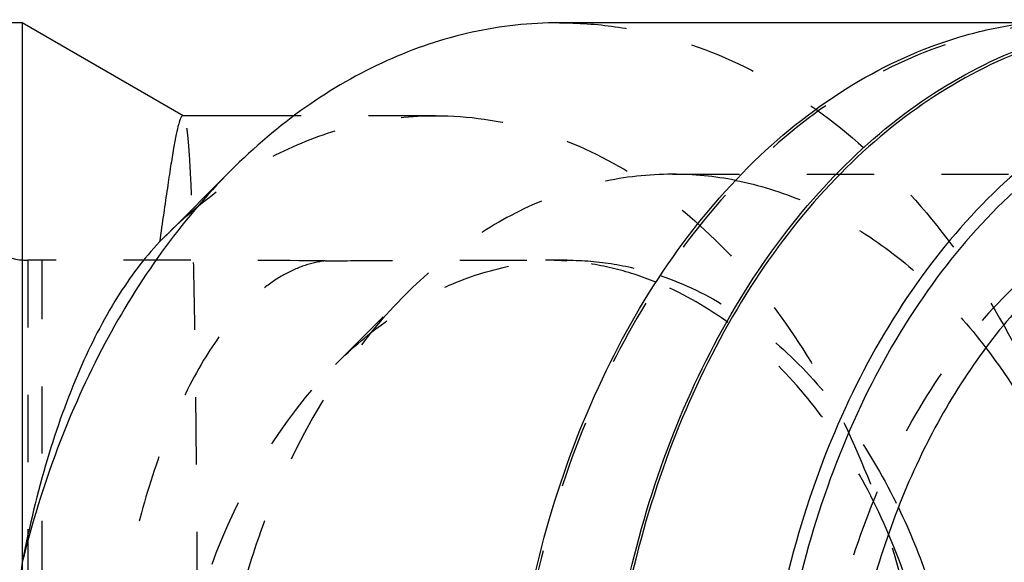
# Model space of a CAD drawing. Header units: millimetres. Extents: x 358 to 641, y 417 to 588.
# Tile 60 of 61: x 463 to 558, y 521 to 573. Entities that reach past the tile are written whole.
import ezdxf

# ---------------------------------------------------------------- set-up
doc = ezdxf.new("R2010")
doc.units = ezdxf.units.MM
doc.header["$LTSCALE"] = 65.185185
doc.linetypes.add('HIDDEN', pattern=[0.2, 0.1, -0.1])
doc.layers.add('KOERPER', color=7, linetype='CONTINUOUS')
doc.layers.add('KONST.EL_MIT_GEO', color=7, linetype='CONTINUOUS')

msp = doc.modelspace()

# ---------------------------------------------------------------- linework, layer by layer
at = {"layer": 'KOERPER', "color": 7, "linetype": 'CONTINUOUS'}
for p, q in [((462.817, 572.987), (391.817, 572.987)), ((462.817, 572.987), (462.817, 520.719)), ((478.425, 563.976), (462.817, 572.987)), ((560.329, 572.987), (514.883, 572.987)), ((489.166, 563.987), (478.41, 563.987)), ((476.725, 552.36), (483.04, 558.674)), ((476.131, 551.754), (476.698, 552.333))]:
    msp.add_line(p, q, dxfattribs=at)
at = {"layer": 'KOERPER', "color": 8, "linetype": 'HIDDEN'}
for p, q in [((478.428, 563.974), (478.382, 563.988)), ((502.889, 563.987), (489.166, 563.987)), ((464.877, 549.987), (463.344, 549.987)), ((464.736, 439.988), (464.736, 549.987)), ((515.648, 549.987), (513.526, 549.987)), ((462.817, 520.719), (462.817, 469.256))]:
    msp.add_line(p, q, dxfattribs=at)
for centre, radius, start, end in [((513.526, 522.497), 27.49, 87.70583, 89.99922), ((513.522, 522.393), 27.595, 85.5957, 87.70557)]:
    msp.add_arc(centre, radius, start, end, dxfattribs=at)
at = {"layer": 'KOERPER', "color": 7, "linetype": 'CONTINUOUS'}
for points, knots in [([(514.883, 572.987), (512.049, 572.987), (506.297, 572.354), (497.944, 569.544), (490.026, 564.964), (485.286, 560.92), (483.04, 558.674)], [0, 0, 0, 0, 0.237629, 0.48067, 0.733729, 1, 1, 1, 1]), ([(565.088, 416.688), (563.275, 416.688), (559.626, 416.943), (552.354, 418.473), (543.45, 422.359), (533.815, 429.764), (525.435, 439.625), (518.597, 451.553), (513.533, 465.099), (510.42, 479.759), (509.369, 494.987), (510.42, 510.216), (513.533, 524.876), (518.597, 538.422), (525.435, 550.35), (533.815, 560.211), (543.45, 567.616), (552.354, 571.502), (559.626, 573.032), (563.275, 573.288), (565.088, 573.288)], [0, 0, 0, 0, 0.025754, 0.051754, 0.10526, 0.162068, 0.222921, 0.287869, 0.356383, 0.427505, 0.5, 0.572495, 0.643617, 0.712131, 0.777079, 0.837932, 0.89474, 0.948246, 0.974246, 1, 1, 1, 1]), ([(574.28, 416.688), (570.757, 416.688), (563.556, 417.676), (553.3, 422.01), (543.877, 428.981), (535.61, 438.294), (528.758, 449.6), (523.541, 462.498), (520.132, 476.536), (518.646, 491.222), (519.134, 506.041), (521.578, 520.471), (525.896, 534.007), (531.944, 546.174), (539.524, 556.544), (548.397, 564.742), (558.269, 570.447), (565.408, 572.439), (568.946, 572.923)], [0, 0, 0, 0, 0.051341, 0.104438, 0.160655, 0.220736, 0.284793, 0.352397, 0.422712, 0.494623, 0.566864, 0.638139, 0.707243, 0.773182, 0.835301, 0.893425, 0.94797, 1, 1, 1, 1]), ([(568.934, 572.62), (565.411, 572.135), (558.302, 570.145), (548.471, 564.457), (539.637, 556.285), (532.091, 545.952), (526.071, 533.83), (521.774, 520.347), (519.343, 505.974), (518.86, 491.214), (520.343, 476.588), (523.74, 462.607), (528.938, 449.762), (535.764, 438.503), (543.999, 429.23), (553.384, 422.288), (563.6, 417.972), (570.772, 416.988), (574.28, 416.988)], [0, 0, 0, 0, 0.052033, 0.106585, 0.164717, 0.226844, 0.292788, 0.361895, 0.433171, 0.50541, 0.577316, 0.647626, 0.715225, 0.779277, 0.839353, 0.895566, 0.948661, 1, 1, 1, 1]), ([(478.382, 563.987), (478.347, 563.987), (478.261, 563.924), (478.117, 563.657), (477.934, 563.069), (477.712, 562.081), (477.459, 560.71), (477.177, 558.969), (476.861, 556.868), (476.51, 554.423), (476.262, 552.68), (476.131, 551.754)], [0, 0, 0, 0, 0.008465, 0.022773, 0.073392, 0.154582, 0.266183, 0.407548, 0.577743, 0.775666, 1, 1, 1, 1]), ([(483.04, 558.674), (478.156, 553.79), (471.908, 544.947), (465.981, 531.721), (463.741, 524.461), (462.817, 520.719)], [0, 0, 0, 0, 0.477042, 0.733792, 1, 1, 1, 1]), ([(476.131, 551.754), (474.589, 550.137), (471.663, 546.181), (468.057, 539.076), (464.99, 530.432), (463.471, 524.096), (462.817, 520.719)], [0, 0, 0, 0, 0.196245, 0.428774, 0.697803, 1, 1, 1, 1]), ([(552.417, 494.987), (552.417, 497.476), (551.954, 507.173), (549.642, 516.816), (546.803, 523.453)], [0, 0, 0, 0, 0.256362, 1, 1, 1, 1]), ([(462.817, 520.719), (462.209, 516.521), (461.305, 507.956), (460.857, 494.987), (461.305, 482.019), (462.209, 473.454), (462.817, 469.256)], [0, 0, 0, 0, 0.246471, 0.5, 0.753529, 1, 1, 1, 1])]:
    msp.add_open_spline(points, degree=3, knots=knots, dxfattribs=at)
at = {"layer": 'KOERPER', "color": 8, "linetype": 'HIDDEN'}
for points, knots in [([(565.088, 572.987), (563.282, 572.987), (559.646, 572.733), (552.403, 571.208), (543.533, 567.338), (533.935, 559.961), (525.587, 550.138), (518.775, 538.256), (513.73, 524.762), (510.629, 510.158), (509.583, 494.987), (510.629, 479.817), (513.73, 465.213), (518.775, 451.719), (525.587, 439.837), (533.935, 430.014), (543.533, 422.637), (552.403, 418.767), (559.646, 417.242), (563.282, 416.988), (565.088, 416.988)], [0, 0, 0, 0, 0.025754, 0.051754, 0.10526, 0.162068, 0.222921, 0.287869, 0.356383, 0.427505, 0.5, 0.572495, 0.643617, 0.712131, 0.777079, 0.837932, 0.89474, 0.948246, 0.974246, 1, 1, 1, 1]), ([(514.883, 572.987), (516.69, 572.987), (520.325, 572.733), (527.568, 571.208), (536.438, 567.338), (546.036, 559.961), (554.384, 550.138), (561.196, 538.256), (566.241, 524.762), (569.342, 510.158), (570.389, 494.987), (569.342, 479.817), (566.241, 465.213), (561.196, 451.719), (554.384, 439.837), (546.036, 430.014), (536.438, 422.637), (527.568, 418.767), (520.325, 417.242), (516.69, 416.988), (514.883, 416.988)], [0, 0, 0, 0, 0.025754, 0.051754, 0.10526, 0.162068, 0.222921, 0.287869, 0.356383, 0.427505, 0.5, 0.572495, 0.643617, 0.712131, 0.777079, 0.837932, 0.89474, 0.948246, 0.974246, 1, 1, 1, 1]), ([(476.699, 552.333), (478.52, 554.157), (482.388, 557.448), (488.882, 561.176), (495.785, 563.471), (500.555, 563.988), (502.915, 563.987)], [0, 0, 0, 0, 0.26295, 0.515034, 0.759261, 1, 1, 1, 1]), ([(478.428, 426.001), (478.48, 426.031), (478.565, 426.19), (478.656, 426.494), (478.748, 426.963), (478.834, 427.583), (478.917, 428.362), (479.029, 429.708), (479.149, 431.77), (479.272, 434.685), (479.379, 438.168), (479.474, 442.187), (479.556, 446.707), (479.626, 451.684), (479.708, 459.098), (479.78, 469.129), (479.83, 481.807), (479.847, 494.987), (479.83, 508.168), (479.78, 520.846), (479.708, 530.877), (479.626, 538.291), (479.556, 543.268), (479.474, 547.788), (479.379, 551.807), (479.272, 555.29), (479.149, 558.205), (479.029, 560.267), (478.917, 561.613), (478.834, 562.392), (478.748, 563.012), (478.656, 563.481), (478.565, 563.785), (478.48, 563.944), (478.428, 563.974)], [0, 0, 0, 0, 0.001307, 0.003626, 0.007046, 0.011589, 0.017255, 0.024041, 0.040921, 0.0621, 0.087397, 0.116588, 0.149408, 0.185552, 0.224685, 0.310417, 0.403367, 0.5, 0.596633, 0.689583, 0.775315, 0.814448, 0.850592, 0.883412, 0.912603, 0.9379, 0.959079, 0.975959, 0.982745, 0.988411, 0.992954, 0.996374, 0.998693, 1, 1, 1, 1]), ([(502.915, 563.987), (506.034, 563.987), (512.446, 563.062), (521.566, 559.033), (529.943, 552.548), (537.256, 543.884), (543.247, 533.377), (547.695, 521.418), (550.435, 508.459), (551.359, 494.988), (550.435, 481.516), (547.695, 468.557), (543.247, 456.598), (537.256, 446.091), (529.943, 437.427), (521.566, 430.942), (512.446, 426.913), (506.034, 425.988), (502.915, 425.988)], [0, 0, 0, 0, 0.050563, 0.103411, 0.159923, 0.220793, 0.286022, 0.355028, 0.42679, 0.5, 0.57321, 0.644972, 0.713978, 0.779207, 0.840077, 0.896589, 0.949437, 1, 1, 1, 1]), ([(492.186, 549.92), (487.657, 549.964), (478.555, 549.99), (469.453, 549.987), (464.879, 549.987)], [0, 0, 0, 0, 0.497557, 1, 1, 1, 1]), ([(492.186, 549.92), (491.482, 549.836), (490.047, 549.498), (487.973, 548.533), (485.948, 547.114), (483.202, 544.502), (480.021, 540.038), (476.802, 533.343), (474.116, 525.207), (472.087, 515.87), (470.82, 505.659), (470.389, 494.987), (470.821, 484.316), (472.088, 474.105), (474.116, 464.768), (476.802, 456.632), (480.021, 449.937), (483.202, 445.473), (485.948, 442.861), (487.973, 441.442), (490.047, 440.477), (491.481, 440.139), (492.186, 440.055)], [0, 0, 0, 0, 0.017007, 0.035009, 0.054554, 0.076018, 0.125616, 0.18489, 0.253607, 0.330556, 0.413636, 0.5, 0.586364, 0.669444, 0.746393, 0.815111, 0.874384, 0.923982, 0.945446, 0.964991, 0.982993, 1, 1, 1, 1]), ([(492.186, 549.92), (494.069, 549.942), (501.182, 549.995), (508.296, 549.987), (513.526, 549.987)], [0, 0, 0, 0, 0.264746, 1, 1, 1, 1]), ([(524.255, 547.853), (522.872, 548.415), (520.042, 549.329), (517.104, 549.793), (515.641, 549.906)], [0, 0, 0, 0, 0.504432, 1, 1, 1, 1]), ([(546.803, 523.453), (545.583, 526.306), (542.798, 531.683), (537.488, 538.713), (531.322, 544.255), (526.64, 546.885), (524.255, 547.853)], [0, 0, 0, 0, 0.273643, 0.531481, 0.772984, 1, 1, 1, 1])]:
    msp.add_open_spline(points, degree=3, knots=knots, dxfattribs=at)
at = {"layer": 'KONST.EL_MIT_GEO', "color": 8, "linetype": 'HIDDEN'}
for p, q in [((525.844, 558.312), (584.104, 558.312)), ((463.344, 549.987), (463.344, 439.988)), ((493.194, 539.895), (499.991, 546.692))]:
    msp.add_line(p, q, dxfattribs=at)
for centre, radius, start, end in [((525.838, 526.441), 31.872, 78.92249, 89.98946), ((463.344, 555.987), 6, 240, 270)]:
    msp.add_arc(centre, radius, start, end, dxfattribs=at)
at = {"layer": 'KONST.EL_MIT_GEO', "color": 7, "linetype": 'CONTINUOUS'}
for points, knots in [([(586.79, 569.549), (585.063, 569.549), (581.589, 569.306), (574.666, 567.849), (566.187, 564.15), (557.012, 557.099), (549.032, 547.709), (542.52, 536.35), (537.696, 523.45), (534.732, 509.49), (533.731, 494.987), (534.732, 480.485), (537.696, 466.524), (542.52, 453.625), (549.032, 442.266), (557.012, 432.876), (566.187, 425.825), (574.666, 422.126), (581.589, 420.669), (585.063, 420.426), (586.79, 420.426)], [0, 0, 0, 0, 0.025748, 0.051742, 0.105244, 0.162053, 0.222908, 0.287859, 0.356376, 0.427502, 0.5, 0.572499, 0.643625, 0.712141, 0.777092, 0.837947, 0.894756, 0.948258, 0.974252, 1, 1, 1, 1]), ([(587.362, 568.567), (585.658, 568.567), (582.23, 568.328), (575.398, 566.89), (567.031, 563.239), (557.976, 556.281), (550.101, 547.015), (543.675, 535.806), (538.915, 523.076), (535.989, 509.299), (535.002, 494.987), (535.989, 480.676), (538.915, 466.899), (543.675, 454.169), (550.101, 442.96), (557.976, 433.694), (567.031, 426.736), (575.398, 423.085), (582.23, 421.647), (585.658, 421.408), (587.362, 421.408)], [0, 0, 0, 0, 0.025748, 0.051742, 0.105244, 0.162053, 0.222908, 0.287859, 0.356376, 0.427502, 0.5, 0.572499, 0.643625, 0.712141, 0.777092, 0.837947, 0.894756, 0.948258, 0.974252, 1, 1, 1, 1]), ([(572.742, 555.609), (570.475, 554.515), (566.038, 551.788), (560.08, 546.435), (554.791, 539.861), (548.674, 529.483), (543.457, 514.412), (541.363, 494.988), (543.457, 475.563), (548.674, 460.492), (554.791, 450.114), (560.08, 443.54), (566.038, 438.188), (570.474, 435.46), (572.742, 434.366)], [0, 0, 0, 0, 0.053015, 0.108875, 0.167868, 0.229965, 0.3618, 0.5, 0.638199, 0.770035, 0.832132, 0.891125, 0.946985, 1, 1, 1, 1]), ([(556.233, 541.495), (561.024, 535.234), (566.409, 524.004), (569.997, 507.915), (570.936, 494.987), (569.997, 482.06), (566.409, 465.971), (561.024, 454.741), (556.233, 448.48)], [0, 0, 0, 0, 0.239476, 0.368366, 0.5, 0.631634, 0.760524, 1, 1, 1, 1]), ([(547.755, 526.023), (548.872, 523.712), (552.887, 513.84), (554.538, 503.06), (554.538, 494.987)], [0, 0, 0, 0, 0.241304, 1, 1, 1, 1])]:
    msp.add_open_spline(points, degree=3, knots=knots, dxfattribs=at)
at = {"layer": 'KONST.EL_MIT_GEO', "color": 8, "linetype": 'HIDDEN'}
for points, knots in [([(525.844, 558.312), (523.542, 558.312), (518.872, 557.798), (512.091, 555.517), (505.663, 551.798), (501.815, 548.515), (499.991, 546.692)], [0, 0, 0, 0, 0.237629, 0.48067, 0.733729, 1, 1, 1, 1]), ([(531.961, 557.719), (534.239, 557.274), (538.796, 555.864), (545.206, 552.359), (551.144, 547.532), (554.61, 543.617), (556.233, 541.495)], [0, 0, 0, 0, 0.233529, 0.476153, 0.731069, 1, 1, 1, 1]), ([(584.104, 558.312), (581.164, 558.312), (575.147, 557.459), (566.608, 553.726), (558.811, 547.737), (552.035, 539.762), (546.505, 530.115), (542.409, 519.16), (539.891, 507.303), (539.042, 494.987), (539.891, 482.672), (542.409, 470.815), (546.505, 459.86), (552.035, 450.213), (558.811, 442.238), (566.608, 436.249), (575.147, 432.516), (581.164, 431.663), (584.104, 431.663)], [0, 0, 0, 0, 0.051645, 0.105164, 0.161986, 0.222854, 0.287817, 0.356348, 0.427487, 0.5, 0.572513, 0.643652, 0.712183, 0.777146, 0.838014, 0.894836, 0.948355, 1, 1, 1, 1]), ([(493.194, 539.895), (494.777, 541.478), (498.12, 544.33), (503.703, 547.56), (509.593, 549.541), (513.649, 549.987), (515.648, 549.987)], [0, 0, 0, 0, 0.266271, 0.51933, 0.762371, 1, 1, 1, 1]), ([(515.648, 549.987), (517.166, 549.987), (520.228, 549.732), (523.206, 548.98), (524.664, 548.489)], [0, 0, 0, 0, 0.49667, 1, 1, 1, 1]), ([(524.664, 548.489), (527.038, 547.689), (531.733, 545.409), (538.008, 540.368), (543.5, 533.818), (546.445, 528.735), (547.755, 526.023)], [0, 0, 0, 0, 0.227652, 0.46894, 0.72636, 1, 1, 1, 1]), ([(499.991, 546.692), (493.737, 540.438), (487.878, 530.255), (483.792, 517.173), (481.691, 507.492), (480.647, 494.987), (481.691, 482.483), (483.792, 472.802), (487.878, 459.72), (493.737, 449.537), (499.991, 443.283)], [0, 0, 0, 0, 0.23607, 0.300478, 0.366244, 0.5, 0.633756, 0.699522, 0.76393, 1, 1, 1, 1]), ([(476.757, 494.987), (476.757, 499.34), (477.3, 505.85), (479.124, 514.256), (482.673, 525.619), (487.762, 534.463), (493.194, 539.895)], [0, 0, 0, 0, 0.267513, 0.399045, 0.52786, 1, 1, 1, 1])]:
    msp.add_open_spline(points, degree=3, knots=knots, dxfattribs=at)

doc.saveas('drawing.dxf')
